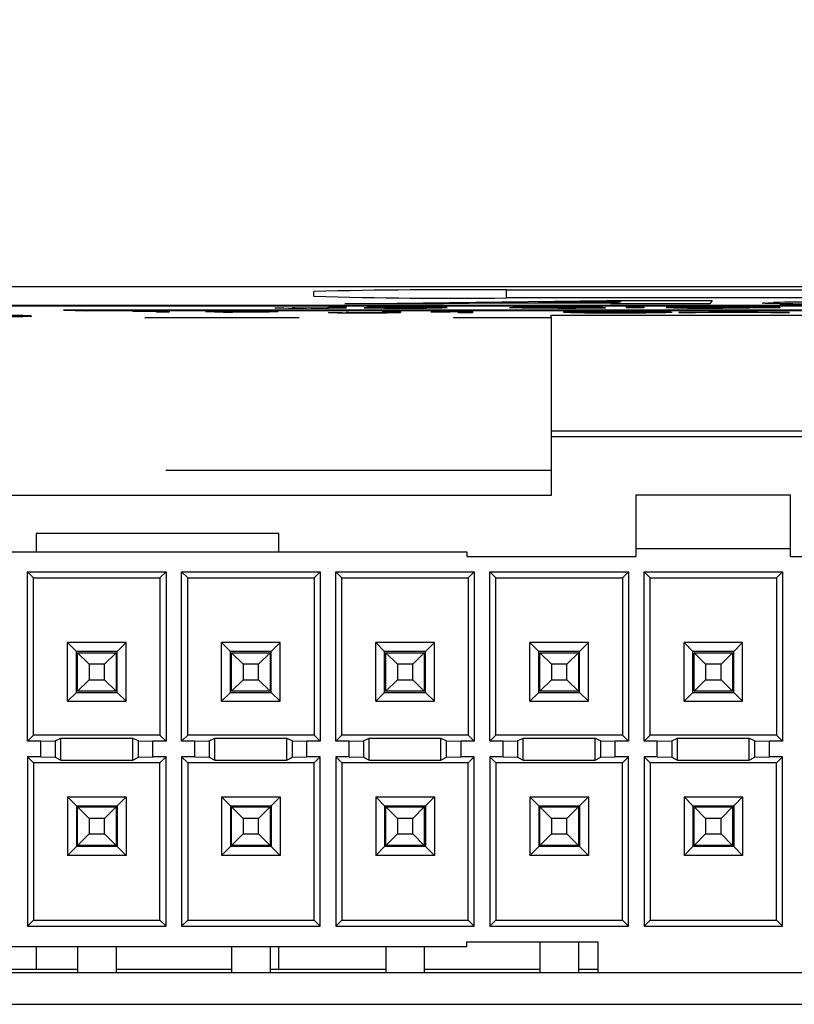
# Model space of a CAD drawing. Extents: x 0.4 to 16.6, y 0.1 to 10.9.
# Tile 5 of 22: x 2.9 to 3.4, y 3.9 to 4.5. Entities that reach past the tile are written whole.
import ezdxf

# ---------------------------------------------------------------- set-up
doc = ezdxf.new("R2010")
doc.units = 0
doc.header["$PDSIZE"] = -1
doc.linetypes.add('PHANTOM', pattern=[0.5, 0.25, -0.05, 0.05, -0.05, 0.05, -0.05])
doc.layers.get('0').update_dxf_attribs({"linetype": 'CONTINUOUS'})
doc.layers.get('DEFPOINTS').update_dxf_attribs({"linetype": 'CONTINUOUS'})
doc.styles.add('SLDTEXTSTYLE0', font='TXT', dxfattribs={"width": 0.75})
doc.dimstyles.new('SLDDIMSTYLE0', dxfattribs={"dimtxt": 0.12, "dimasz": 0.18, "dimexe": 0.12, "dimexo": 0.0625, "dimgap": 0.03, "dimtad": 0, "dimtih": 1, "dimtoh": 1, "dimdec": 3, "dimzin": 12, "dimtxsty": 'SLDTEXTSTYLE0', "dimsah": 1, "dimcen": 0.09, "dimclrd": 7, "dimclre": 7, "dimclrt": 7, "dimazin": 3, "dimtfac": 1, "dimtdec": 4, "dimtofl": 0, "dimtmove": 0, "dimatfit": 3, "dimtolj": 1, "dimtzin": 12})

# ---------------------------------------------------------------- blocks, each defined once
blk = doc.blocks.new('*D7')
at = {"color": 7}
for p, q in [((2.15039, 3.95896), (2.15039, 5.16569)), ((5.67339, 3.95896), (5.67339, 5.16569)), ((2.15039, 5.04569), (3.64994, 5.04569)), ((5.67339, 5.04569), (4.17384, 5.04569))]:
    blk.add_line(p, q, dxfattribs=at)
for points in [[(2.15039, 5.04569), (2.33039, 5.01444), (2.33039, 5.07694)], [(5.67339, 5.04569), (5.49339, 5.07694), (5.49339, 5.01444)]]:
    blk.add_solid(points, dxfattribs=at)
at = {"layer": 'DEFPOINTS', "color": 7}
for p in [(2.15039, 3.89896), (5.67339, 3.89896)]:
    blk.add_point(p, dxfattribs=at)
at = {"color": 7, "insert": (3.71244, 5.10984), "char_height": 0.12, "attachment_point": 1, "style": 'SLDTEXTSTYLE0'}
blk.add_mtext('3.523', dxfattribs=at)

msp = doc.modelspace()

# ---------------------------------------------------------------- linework, layer by layer
at = {"color": 7, "linetype": 'CONTINUOUS'}
for p, q in [((5.82464, 4.35376), (1.99964, 4.35376)), ((3.11214, 4.34766), (3.11214, 4.35071)), ((3.23714, 4.3518), (4.58714, 4.3518)), ((3.13214, 4.34278), (3.30228, 4.34499)), ((3.13214, 4.34278), (3.13214, 4.34268)), ((3.19618, 4.34278), (3.13214, 4.34278)), ((3.22908, 4.34323), (3.19618, 4.34278)), ((3.22908, 4.34313), (3.19618, 4.34268)), ((3.19618, 4.34278), (3.19618, 4.34268)), ((3.22908, 4.34323), (3.22908, 4.34313)), ((3.30673, 4.34323), (3.22908, 4.34323)), ((3.3063, 4.34313), (3.22908, 4.34313)), ((4.58714, 4.34657), (3.23714, 4.34657)), ((3.31158, 4.34435), (3.25758, 4.34362)), ((3.25758, 4.34362), (3.30873, 4.34362)), ((3.31116, 4.34424), (3.26498, 4.34362)), ((3.30228, 4.34499), (3.37057, 4.34499)), ((3.30483, 4.34278), (3.30673, 4.34323)), ((3.36892, 4.34278), (3.30483, 4.34278)), ((3.30483, 4.34278), (3.30483, 4.34268)), ((3.30873, 4.34362), (3.31158, 4.34435)), ((3.37057, 4.34499), (3.36892, 4.34278)), ((3.37057, 4.34489), (3.36892, 4.34268)), ((3.36892, 4.34278), (3.36892, 4.34268)), ((3.37057, 4.34499), (3.37057, 4.34489)), ((3.40301, 4.3433), (3.41032, 4.3436)), ((3.41437, 4.34294), (3.41437, 4.34284)), ((4.10464, 4.34165), (2.61464, 4.34165)), ((2.62964, 4.34152), (4.08964, 4.34152)), ((2.62964, 4.34142), (4.08964, 4.34142)), ((2.94964, 4.33855), (2.96464, 4.33832)), ((2.94964, 4.33855), (2.94964, 4.33855)), ((2.94964, 4.33855), (2.96464, 4.33832)), ((2.94964, 4.33855), (2.94964, 4.33855)), ((3.59964, 4.33859), (2.95464, 4.33859)), ((2.96464, 4.33832), (2.96464, 4.33842)), ((2.96464, 4.33832), (2.96464, 4.33832)), ((2.96964, 4.33846), (3.58464, 4.33846)), ((2.96964, 4.33836), (3.58464, 4.33836)), ((2.99462, 4.33797), (2.99462, 4.33803)), ((3.01004, 4.33797), (2.99462, 4.33797)), ((2.99462, 4.33797), (2.99462, 4.33787)), ((3.01004, 4.33787), (2.99462, 4.33787)), ((3.01004, 4.33755), (3.01004, 4.33797)), ((3.01821, 4.33755), (3.01004, 4.33755)), ((3.01004, 4.33755), (3.01004, 4.33745)), ((3.01821, 4.33745), (3.01004, 4.33745)), ((3.0121, 4.33814), (3.01821, 4.33814)), ((3.01821, 4.33814), (3.01821, 4.33755)), ((3.01821, 4.33755), (3.01821, 4.33745)), ((3.06533, 4.33754), (3.06533, 4.33744)), ((3.0654, 4.33807), (3.0654, 4.33797)), ((3.09812, 4.34038), (3.09812, 4.34037)), ((3.12171, 4.33732), (3.12171, 4.33722)), ((3.12197, 4.34041), (3.12197, 4.34087)), ((3.12197, 4.34087), (3.13338, 4.34087)), ((3.19618, 4.34268), (3.13214, 4.34268)), ((3.13312, 4.33733), (3.13312, 4.33732)), ((3.14479, 4.34034), (3.14479, 4.34024)), ((3.14479, 4.34034), (3.15516, 4.34034)), ((3.14509, 4.3371), (3.14509, 4.337)), ((3.14686, 4.34047), (3.1532, 4.34082)), ((3.15603, 4.34047), (3.14686, 4.34047)), ((3.14686, 4.34047), (3.14686, 4.34037)), ((3.15603, 4.34037), (3.14686, 4.34037)), ((3.1532, 4.34082), (3.19468, 4.34082)), ((3.15603, 4.34047), (3.15603, 4.34037)), ((3.15697, 4.33735), (3.15697, 4.33782)), ((3.15697, 4.33782), (3.16838, 4.33782)), ((3.16067, 4.34074), (3.15752, 4.34056)), ((3.16067, 4.34064), (3.15941, 4.34057)), ((3.19468, 4.34074), (3.16067, 4.34074)), ((3.16067, 4.34074), (3.16067, 4.34064)), ((3.19468, 4.34064), (3.16067, 4.34064)), ((3.16838, 4.33782), (3.16838, 4.33731)), ((3.16838, 4.33731), (3.16838, 4.33721)), ((3.17092, 4.34053), (3.17092, 4.34043)), ((3.17107, 4.34016), (3.17107, 4.34006)), ((3.18808, 4.33759), (3.18808, 4.33766)), ((3.20571, 4.33759), (3.18808, 4.33759)), ((3.18808, 4.33759), (3.18808, 4.33749)), ((3.20571, 4.33749), (3.18808, 4.33749)), ((3.19468, 4.34082), (3.19468, 4.34074)), ((3.19468, 4.34074), (3.19468, 4.34064)), ((3.19871, 4.34039), (3.19871, 4.34029)), ((3.20571, 4.33711), (3.20571, 4.33759)), ((3.21505, 4.33711), (3.20571, 4.33711)), ((3.20571, 4.33711), (3.20571, 4.33701)), ((3.21505, 4.33701), (3.20571, 4.33701)), ((3.20806, 4.33779), (3.21505, 4.33779)), ((3.21505, 4.33779), (3.21505, 4.33711)), ((3.21505, 4.33711), (3.21505, 4.33701)), ((3.23916, 4.3404), (3.25057, 4.3404)), ((3.26851, 4.34049), (3.26851, 4.34039)), ((3.26961, 4.34081), (3.26961, 4.34071)), ((3.27032, 4.34048), (3.27032, 4.34038)), ((3.27063, 4.34016), (3.27063, 4.34006)), ((3.27416, 4.33748), (3.27416, 4.33738)), ((3.29931, 4.34066), (3.2879, 4.34066)), ((3.2879, 4.34066), (3.2879, 4.34056)), ((3.29931, 4.34056), (3.2879, 4.34056)), ((3.29931, 4.34066), (3.29931, 4.34056)), ((3.36892, 4.34268), (3.30483, 4.34268)), ((3.31052, 4.3371), (3.31052, 4.337)), ((3.31064, 4.33775), (3.31064, 4.33765)), ((3.31487, 4.34087), (3.32627, 4.34087)), ((3.31487, 4.34016), (3.31487, 4.34087)), ((3.32627, 4.34016), (3.31487, 4.34016)), ((3.31487, 4.34016), (3.31487, 4.34006)), ((3.32627, 4.34006), (3.31487, 4.34006)), ((3.32627, 4.34087), (3.32627, 4.34016)), ((3.32627, 4.34016), (3.32627, 4.34006)), ((3.34364, 4.33761), (3.33224, 4.33761)), ((3.33224, 4.33761), (3.33224, 4.33751)), ((3.34364, 4.33751), (3.33224, 4.33751)), ((3.33327, 4.33737), (3.34468, 4.33737)), ((3.34364, 4.33761), (3.34364, 4.33751)), ((3.34468, 4.33737), (3.34468, 4.33727)), ((3.34883, 4.33711), (3.37835, 4.33782)), ((3.34883, 4.33711), (3.34883, 4.33701)), ((3.3598, 4.33711), (3.34883, 4.33711)), ((3.3598, 4.33701), (3.34883, 4.33701)), ((3.36837, 4.33732), (3.3598, 4.33711)), ((3.36837, 4.33722), (3.3598, 4.33701)), ((3.3598, 4.33711), (3.3598, 4.33701)), ((3.36837, 4.33732), (3.36837, 4.33722)), ((3.40004, 4.33732), (3.36837, 4.33732)), ((3.40004, 4.33722), (3.36837, 4.33722)), ((3.38437, 4.33771), (3.37176, 4.3374)), ((3.37176, 4.3374), (3.39681, 4.3374)), ((3.38437, 4.33761), (3.37577, 4.3374)), ((3.37751, 4.34016), (3.37751, 4.34006)), ((3.37835, 4.33782), (3.39043, 4.33782)), ((3.37876, 4.34046), (3.37876, 4.34054)), ((3.37876, 4.34054), (3.41443, 4.34054)), ((3.40406, 4.34046), (3.37876, 4.34046)), ((3.37876, 4.34046), (3.37876, 4.34036)), ((3.40196, 4.34036), (3.37876, 4.34036)), ((3.3798, 4.34081), (3.3798, 4.34071)), ((3.39681, 4.3374), (3.38437, 4.33771)), ((3.38437, 4.33771), (3.38437, 4.33761)), ((3.39285, 4.3374), (3.38437, 4.33761)), ((3.39043, 4.33782), (3.42039, 4.33711)), ((3.40004, 4.33732), (3.40004, 4.33722)), ((3.40854, 4.33711), (3.40004, 4.33732)), ((3.40854, 4.33701), (3.40004, 4.33722)), ((3.41339, 4.34065), (3.40198, 4.34065)), ((3.40198, 4.34065), (3.40198, 4.34055)), ((3.41339, 4.34055), (3.40198, 4.34055)), ((3.40406, 4.34045), (3.40406, 4.34046)), ((3.4072, 4.34016), (3.4047, 4.34026)), ((3.4047, 4.34026), (3.4047, 4.34016)), ((3.4072, 4.34006), (3.4047, 4.34016)), ((3.41443, 4.34016), (3.4072, 4.34016)), ((3.4072, 4.34016), (3.4072, 4.34006)), ((3.41443, 4.34006), (3.4072, 4.34006)), ((3.40854, 4.33711), (3.40854, 4.33701)), ((3.42039, 4.33711), (3.40854, 4.33711)), ((3.42039, 4.33701), (3.40854, 4.33701)), ((3.41339, 4.34065), (3.41339, 4.34055)), ((3.41443, 4.34054), (3.41443, 4.34016)), ((3.41443, 4.34016), (3.41443, 4.34006)), ((3.42039, 4.33711), (3.42039, 4.33701)), ((3.26614, 4.33535), (3.47614, 4.33535)), ((3.26614, 4.33381), (3.26614, 4.33535)), ((3.26614, 4.33381), (3.26614, 4.23469)), ((3.26614, 4.26035), (3.47614, 4.26035)), ((3.47614, 4.25646), (3.26614, 4.25646)), ((3.26614, 4.23469), (3.26614, 4.21842)), ((3.26614, 4.21842), (2.56714, 4.21842)), ((3.32129, 4.21896), (3.42129, 4.21896)), ((3.32129, 4.18396), (3.32129, 4.21896)), ((3.42129, 4.18396), (3.42129, 4.21896)), ((3.08948, 4.19371), (2.932, 4.19371)), ((2.932, 4.19371), (2.932, 4.18196)), ((3.08948, 4.18196), (3.08948, 4.19371)), ((3.32129, 4.17896), (3.32129, 4.18396)), ((3.32129, 4.18396), (3.42129, 4.18396)), ((3.42129, 4.17896), (3.42129, 4.18396)), ((2.61379, 4.18196), (3.21129, 4.18196)), ((3.21129, 4.18196), (3.21129, 4.17896)), ((3.21129, 4.17896), (3.32129, 4.17896)), ((3.42129, 4.17896), (3.53129, 4.17896)), ((2.92636, 4.16889), (3.01621, 4.16889)), ((2.92636, 4.05904), (2.92636, 4.16889)), ((2.92636, 4.16889), (2.93029, 4.16496)), ((2.93029, 4.06296), (2.93029, 4.16496)), ((2.93029, 4.16496), (3.01229, 4.16496)), ((3.01621, 4.16889), (3.01229, 4.16496)), ((3.01229, 4.16496), (3.01229, 4.06296)), ((3.01621, 4.16889), (3.01621, 4.05904)), ((3.02636, 4.16889), (3.11621, 4.16889)), ((3.02636, 4.05904), (3.02636, 4.16889)), ((3.02636, 4.16889), (3.03029, 4.16496)), ((3.03029, 4.06296), (3.03029, 4.16496)), ((3.03029, 4.16496), (3.11229, 4.16496)), ((3.11621, 4.16889), (3.11229, 4.16496)), ((3.11229, 4.16496), (3.11229, 4.06296)), ((3.11621, 4.16889), (3.11621, 4.05904)), ((3.12636, 4.16889), (3.21621, 4.16889)), ((3.12636, 4.05904), (3.12636, 4.16889)), ((3.12636, 4.16889), (3.13029, 4.16496)), ((3.13029, 4.06296), (3.13029, 4.16496)), ((3.13029, 4.16496), (3.21229, 4.16496)), ((3.21621, 4.16889), (3.21229, 4.16496)), ((3.21229, 4.16496), (3.21229, 4.06296)), ((3.21621, 4.16889), (3.21621, 4.05904)), ((3.22636, 4.16889), (3.31621, 4.16889)), ((3.22636, 4.05904), (3.22636, 4.16889)), ((3.22636, 4.16889), (3.23029, 4.16496)), ((3.23029, 4.06296), (3.23029, 4.16496)), ((3.23029, 4.16496), (3.31229, 4.16496)), ((3.31621, 4.16889), (3.31229, 4.16496)), ((3.31229, 4.16496), (3.31229, 4.06296)), ((3.31621, 4.16889), (3.31621, 4.05904)), ((3.32636, 4.16889), (3.41621, 4.16889)), ((3.32636, 4.05904), (3.32636, 4.16889)), ((3.32636, 4.16889), (3.33029, 4.16496)), ((3.33029, 4.06296), (3.33029, 4.16496)), ((3.33029, 4.16496), (3.41229, 4.16496)), ((3.41621, 4.16889), (3.41229, 4.16496)), ((3.41229, 4.16496), (3.41229, 4.06296)), ((3.41621, 4.16889), (3.41621, 4.05904)), ((2.95226, 4.08494), (2.95226, 4.12299)), ((2.95804, 4.11721), (2.95226, 4.12299)), ((2.99031, 4.12299), (2.95226, 4.12299)), ((2.99031, 4.12299), (2.98454, 4.11721)), ((2.99031, 4.08494), (2.99031, 4.12299)), ((3.05804, 4.11721), (3.05226, 4.12299)), ((3.09031, 4.12299), (3.05226, 4.12299)), ((3.05226, 4.08494), (3.05226, 4.12299)), ((3.09031, 4.12299), (3.08454, 4.11721)), ((3.09031, 4.08494), (3.09031, 4.12299)), ((3.15804, 4.11721), (3.15226, 4.12299)), ((3.19031, 4.12299), (3.15226, 4.12299)), ((3.15226, 4.08494), (3.15226, 4.12299)), ((3.19031, 4.12299), (3.18454, 4.11721)), ((3.19031, 4.08494), (3.19031, 4.12299)), ((3.25226, 4.08494), (3.25226, 4.12299)), ((3.25804, 4.11721), (3.25226, 4.12299)), ((3.29031, 4.12299), (3.25226, 4.12299)), ((3.29031, 4.12299), (3.28454, 4.11721)), ((3.29031, 4.08494), (3.29031, 4.12299)), ((3.35226, 4.08494), (3.35226, 4.12299)), ((3.35804, 4.11721), (3.35226, 4.12299)), ((3.39031, 4.12299), (3.35226, 4.12299)), ((3.39031, 4.12299), (3.38454, 4.11721)), ((3.39031, 4.08494), (3.39031, 4.12299)), ((2.95804, 4.09071), (2.95804, 4.11721)), ((2.98454, 4.11721), (2.95804, 4.11721)), ((2.95879, 4.11646), (2.98379, 4.11646)), ((2.95879, 4.09146), (2.95879, 4.11646)), ((2.96629, 4.10896), (2.95879, 4.11646)), ((2.97629, 4.10896), (2.98379, 4.11646)), ((2.98379, 4.11646), (2.98379, 4.09146)), ((2.98454, 4.09071), (2.98454, 4.11721)), ((3.08454, 4.11721), (3.05804, 4.11721)), ((3.05804, 4.09071), (3.05804, 4.11721)), ((3.05879, 4.09146), (3.05879, 4.11646)), ((3.06629, 4.10896), (3.05879, 4.11646)), ((3.05879, 4.11646), (3.08379, 4.11646)), ((3.07629, 4.10896), (3.08379, 4.11646)), ((3.08379, 4.11646), (3.08379, 4.09146)), ((3.08454, 4.09071), (3.08454, 4.11721)), ((3.18454, 4.11721), (3.15804, 4.11721)), ((3.15804, 4.09071), (3.15804, 4.11721)), ((3.15879, 4.09146), (3.15879, 4.11646)), ((3.16629, 4.10896), (3.15879, 4.11646)), ((3.15879, 4.11646), (3.18379, 4.11646)), ((3.17629, 4.10896), (3.18379, 4.11646)), ((3.18379, 4.11646), (3.18379, 4.09146)), ((3.18454, 4.09071), (3.18454, 4.11721)), ((3.25804, 4.09071), (3.25804, 4.11721)), ((3.28454, 4.11721), (3.25804, 4.11721)), ((3.25879, 4.11646), (3.28379, 4.11646)), ((3.25879, 4.09146), (3.25879, 4.11646)), ((3.26629, 4.10896), (3.25879, 4.11646)), ((3.27629, 4.10896), (3.28379, 4.11646)), ((3.28379, 4.11646), (3.28379, 4.09146)), ((3.28454, 4.09071), (3.28454, 4.11721)), ((3.35804, 4.09071), (3.35804, 4.11721)), ((3.38454, 4.11721), (3.35804, 4.11721)), ((3.35879, 4.11646), (3.38379, 4.11646)), ((3.35879, 4.09146), (3.35879, 4.11646)), ((3.36629, 4.10896), (3.35879, 4.11646)), ((3.37629, 4.10896), (3.38379, 4.11646)), ((3.38379, 4.11646), (3.38379, 4.09146)), ((3.38454, 4.09071), (3.38454, 4.11721)), ((2.97629, 4.10896), (2.96629, 4.10896)), ((2.96629, 4.10896), (2.96629, 4.09896)), ((2.97629, 4.09896), (2.97629, 4.10896)), ((3.06629, 4.10896), (3.06629, 4.09896)), ((3.07629, 4.10896), (3.06629, 4.10896)), ((3.07629, 4.09896), (3.07629, 4.10896)), ((3.16629, 4.10896), (3.16629, 4.09896)), ((3.17629, 4.10896), (3.16629, 4.10896)), ((3.17629, 4.09896), (3.17629, 4.10896)), ((3.26629, 4.10896), (3.26629, 4.09896)), ((3.27629, 4.10896), (3.26629, 4.10896)), ((3.27629, 4.09896), (3.27629, 4.10896)), ((3.37629, 4.10896), (3.36629, 4.10896)), ((3.36629, 4.10896), (3.36629, 4.09896)), ((3.37629, 4.09896), (3.37629, 4.10896)), ((2.95879, 4.09146), (2.96629, 4.09896)), ((2.96629, 4.09896), (2.97629, 4.09896)), ((2.98379, 4.09146), (2.97629, 4.09896)), ((3.05879, 4.09146), (3.06629, 4.09896)), ((3.06629, 4.09896), (3.07629, 4.09896)), ((3.08379, 4.09146), (3.07629, 4.09896)), ((3.15879, 4.09146), (3.16629, 4.09896)), ((3.16629, 4.09896), (3.17629, 4.09896)), ((3.18379, 4.09146), (3.17629, 4.09896)), ((3.25879, 4.09146), (3.26629, 4.09896)), ((3.26629, 4.09896), (3.27629, 4.09896)), ((3.28379, 4.09146), (3.27629, 4.09896)), ((3.35879, 4.09146), (3.36629, 4.09896)), ((3.36629, 4.09896), (3.37629, 4.09896)), ((3.38379, 4.09146), (3.37629, 4.09896)), ((2.95226, 4.08494), (2.95804, 4.09071)), ((2.95804, 4.09071), (2.98454, 4.09071)), ((2.98379, 4.09146), (2.95879, 4.09146)), ((2.98454, 4.09071), (2.99031, 4.08494)), ((3.05226, 4.08494), (3.05804, 4.09071)), ((3.05804, 4.09071), (3.08454, 4.09071)), ((3.08379, 4.09146), (3.05879, 4.09146)), ((3.08454, 4.09071), (3.09031, 4.08494)), ((3.15226, 4.08494), (3.15804, 4.09071)), ((3.15804, 4.09071), (3.18454, 4.09071)), ((3.18379, 4.09146), (3.15879, 4.09146)), ((3.18454, 4.09071), (3.19031, 4.08494)), ((3.25226, 4.08494), (3.25804, 4.09071)), ((3.25804, 4.09071), (3.28454, 4.09071)), ((3.28379, 4.09146), (3.25879, 4.09146)), ((3.28454, 4.09071), (3.29031, 4.08494)), ((3.35226, 4.08494), (3.35804, 4.09071)), ((3.35804, 4.09071), (3.38454, 4.09071)), ((3.38379, 4.09146), (3.35879, 4.09146)), ((3.38454, 4.09071), (3.39031, 4.08494)), ((2.95226, 4.08494), (2.99031, 4.08494)), ((3.05226, 4.08494), (3.09031, 4.08494)), ((3.15226, 4.08494), (3.19031, 4.08494)), ((3.25226, 4.08494), (3.29031, 4.08494)), ((3.35226, 4.08494), (3.39031, 4.08494)), ((2.92636, 4.05904), (2.93029, 4.06296)), ((3.01229, 4.06296), (2.93029, 4.06296)), ((3.01621, 4.05904), (3.01229, 4.06296)), ((3.02636, 4.05904), (3.03029, 4.06296)), ((3.11229, 4.06296), (3.03029, 4.06296)), ((3.11621, 4.05904), (3.11229, 4.06296)), ((3.12636, 4.05904), (3.13029, 4.06296)), ((3.21229, 4.06296), (3.13029, 4.06296)), ((3.21621, 4.05904), (3.21229, 4.06296)), ((3.22636, 4.05904), (3.23029, 4.06296)), ((3.31229, 4.06296), (3.23029, 4.06296)), ((3.31621, 4.05904), (3.31229, 4.06296)), ((3.32636, 4.05904), (3.33029, 4.06296)), ((3.41229, 4.06296), (3.33029, 4.06296)), ((3.41621, 4.05904), (3.41229, 4.06296)), ((2.93494, 4.05904), (2.92636, 4.05904)), ((2.93494, 4.05904), (2.94431, 4.0593)), ((2.93494, 4.04889), (2.93494, 4.05904)), ((2.94431, 4.0593), (2.94798, 4.06113)), ((2.94431, 4.0593), (2.94431, 4.04863)), ((2.94798, 4.06113), (2.9946, 4.06113)), ((2.94798, 4.0468), (2.94798, 4.06113)), ((2.9946, 4.06113), (2.99826, 4.0593)), ((2.9946, 4.0468), (2.9946, 4.06113)), ((2.99826, 4.0593), (3.00764, 4.05904)), ((2.99826, 4.04863), (2.99826, 4.0593)), ((3.00764, 4.04889), (3.00764, 4.05904)), ((3.01621, 4.05904), (3.00764, 4.05904)), ((3.03494, 4.05904), (3.02636, 4.05904)), ((3.03494, 4.05904), (3.04431, 4.0593)), ((3.03494, 4.04889), (3.03494, 4.05904)), ((3.04431, 4.0593), (3.04798, 4.06113)), ((3.04431, 4.0593), (3.04431, 4.04863)), ((3.04798, 4.06113), (3.0946, 4.06113)), ((3.04798, 4.0468), (3.04798, 4.06113)), ((3.0946, 4.06113), (3.09826, 4.0593)), ((3.0946, 4.0468), (3.0946, 4.06113)), ((3.09826, 4.0593), (3.10764, 4.05904)), ((3.09826, 4.04863), (3.09826, 4.0593)), ((3.10764, 4.04889), (3.10764, 4.05904)), ((3.11621, 4.05904), (3.10764, 4.05904)), ((3.13494, 4.05904), (3.12636, 4.05904)), ((3.13494, 4.05904), (3.14431, 4.0593)), ((3.13494, 4.04889), (3.13494, 4.05904)), ((3.14431, 4.0593), (3.14798, 4.06113)), ((3.14431, 4.0593), (3.14431, 4.04863)), ((3.14798, 4.06113), (3.1946, 4.06113)), ((3.14798, 4.0468), (3.14798, 4.06113)), ((3.1946, 4.06113), (3.19826, 4.0593)), ((3.1946, 4.0468), (3.1946, 4.06113)), ((3.19826, 4.0593), (3.20764, 4.05904)), ((3.19826, 4.04863), (3.19826, 4.0593)), ((3.20764, 4.04889), (3.20764, 4.05904)), ((3.21621, 4.05904), (3.20764, 4.05904)), ((3.23494, 4.05904), (3.22636, 4.05904)), ((3.23494, 4.05904), (3.24431, 4.0593)), ((3.23494, 4.04889), (3.23494, 4.05904)), ((3.24431, 4.0593), (3.24798, 4.06113)), ((3.24431, 4.0593), (3.24431, 4.04863)), ((3.24798, 4.06113), (3.2946, 4.06113)), ((3.24798, 4.0468), (3.24798, 4.06113)), ((3.2946, 4.06113), (3.29826, 4.0593)), ((3.2946, 4.0468), (3.2946, 4.06113)), ((3.29826, 4.0593), (3.30764, 4.05904)), ((3.29826, 4.04863), (3.29826, 4.0593)), ((3.30764, 4.04889), (3.30764, 4.05904)), ((3.31621, 4.05904), (3.30764, 4.05904)), ((3.33494, 4.05904), (3.32636, 4.05904)), ((3.33494, 4.05904), (3.34431, 4.0593)), ((3.33494, 4.04889), (3.33494, 4.05904)), ((3.34431, 4.0593), (3.34798, 4.06113)), ((3.34431, 4.0593), (3.34431, 4.04863)), ((3.34798, 4.06113), (3.3946, 4.06113)), ((3.34798, 4.0468), (3.34798, 4.06113)), ((3.3946, 4.06113), (3.39826, 4.0593)), ((3.3946, 4.0468), (3.3946, 4.06113)), ((3.39826, 4.0593), (3.40764, 4.05904)), ((3.39826, 4.04863), (3.39826, 4.0593)), ((3.40764, 4.04889), (3.40764, 4.05904)), ((3.41621, 4.05904), (3.40764, 4.05904)), ((2.92636, 4.04889), (2.92636, 3.93904)), ((2.93494, 4.04889), (2.92636, 4.04889)), ((2.92636, 4.04889), (2.93029, 4.04496)), ((3.01229, 4.04496), (2.93029, 4.04496)), ((2.93029, 4.04496), (2.93029, 3.94296)), ((2.93494, 4.04889), (2.94431, 4.04863)), ((2.94431, 4.04863), (2.94798, 4.0468)), ((2.94798, 4.0468), (2.9946, 4.0468)), ((2.9946, 4.0468), (2.99826, 4.04863)), ((2.99826, 4.04863), (3.00764, 4.04889)), ((3.01621, 4.04889), (3.00764, 4.04889)), ((3.01621, 4.04889), (3.01229, 4.04496)), ((3.01229, 3.94296), (3.01229, 4.04496)), ((3.01621, 3.93904), (3.01621, 4.04889)), ((3.02636, 4.04889), (3.02636, 3.93904)), ((3.03494, 4.04889), (3.02636, 4.04889)), ((3.02636, 4.04889), (3.03029, 4.04496)), ((3.11229, 4.04496), (3.03029, 4.04496)), ((3.03029, 4.04496), (3.03029, 3.94296)), ((3.03494, 4.04889), (3.04431, 4.04863)), ((3.04431, 4.04863), (3.04798, 4.0468)), ((3.04798, 4.0468), (3.0946, 4.0468)), ((3.0946, 4.0468), (3.09826, 4.04863)), ((3.09826, 4.04863), (3.10764, 4.04889)), ((3.11621, 4.04889), (3.10764, 4.04889)), ((3.11621, 4.04889), (3.11229, 4.04496)), ((3.11229, 3.94296), (3.11229, 4.04496)), ((3.11621, 3.93904), (3.11621, 4.04889)), ((3.12636, 4.04889), (3.12636, 3.93904)), ((3.13494, 4.04889), (3.12636, 4.04889)), ((3.12636, 4.04889), (3.13029, 4.04496)), ((3.21229, 4.04496), (3.13029, 4.04496)), ((3.13029, 4.04496), (3.13029, 3.94296)), ((3.13494, 4.04889), (3.14431, 4.04863)), ((3.14431, 4.04863), (3.14798, 4.0468)), ((3.14798, 4.0468), (3.1946, 4.0468)), ((3.1946, 4.0468), (3.19826, 4.04863)), ((3.19826, 4.04863), (3.20764, 4.04889)), ((3.21621, 4.04889), (3.20764, 4.04889)), ((3.21621, 4.04889), (3.21229, 4.04496)), ((3.21229, 3.94296), (3.21229, 4.04496)), ((3.21621, 3.93904), (3.21621, 4.04889)), ((3.22636, 4.04889), (3.22636, 3.93904)), ((3.23494, 4.04889), (3.22636, 4.04889)), ((3.22636, 4.04889), (3.23029, 4.04496)), ((3.23029, 4.04496), (3.23029, 3.94296)), ((3.31229, 4.04496), (3.23029, 4.04496)), ((3.23494, 4.04889), (3.24431, 4.04863)), ((3.24431, 4.04863), (3.24798, 4.0468)), ((3.24798, 4.0468), (3.2946, 4.0468)), ((3.2946, 4.0468), (3.29826, 4.04863)), ((3.29826, 4.04863), (3.30764, 4.04889)), ((3.31621, 4.04889), (3.30764, 4.04889)), ((3.31621, 4.04889), (3.31229, 4.04496)), ((3.31229, 3.94296), (3.31229, 4.04496)), ((3.31621, 3.93904), (3.31621, 4.04889)), ((3.32636, 4.04889), (3.32636, 3.93904)), ((3.33494, 4.04889), (3.32636, 4.04889)), ((3.32636, 4.04889), (3.33029, 4.04496)), ((3.33029, 4.04496), (3.33029, 3.94296)), ((3.41229, 4.04496), (3.33029, 4.04496)), ((3.33494, 4.04889), (3.34431, 4.04863)), ((3.34431, 4.04863), (3.34798, 4.0468)), ((3.34798, 4.0468), (3.3946, 4.0468)), ((3.3946, 4.0468), (3.39826, 4.04863)), ((3.39826, 4.04863), (3.40764, 4.04889)), ((3.41621, 4.04889), (3.40764, 4.04889)), ((3.41621, 4.04889), (3.41229, 4.04496)), ((3.41229, 3.94296), (3.41229, 4.04496)), ((3.41621, 3.93904), (3.41621, 4.04889)), ((2.95226, 4.02299), (2.95804, 4.01721)), ((2.95226, 4.02299), (2.95226, 3.98494)), ((2.95226, 4.02299), (2.99031, 4.02299)), ((2.95804, 4.01721), (2.95804, 3.99071)), ((2.95804, 4.01721), (2.98454, 4.01721)), ((2.98454, 4.01721), (2.99031, 4.02299)), ((2.98454, 4.01721), (2.98454, 3.99071)), ((2.99031, 4.02299), (2.99031, 3.98494)), ((3.05226, 4.02299), (3.05804, 4.01721)), ((3.05226, 4.02299), (3.05226, 3.98494)), ((3.05226, 4.02299), (3.09031, 4.02299)), ((3.05804, 4.01721), (3.05804, 3.99071)), ((3.05804, 4.01721), (3.08454, 4.01721)), ((3.08454, 4.01721), (3.09031, 4.02299)), ((3.08454, 4.01721), (3.08454, 3.99071)), ((3.09031, 4.02299), (3.09031, 3.98494)), ((3.15226, 4.02299), (3.15804, 4.01721)), ((3.15226, 4.02299), (3.15226, 3.98494)), ((3.15226, 4.02299), (3.19031, 4.02299)), ((3.15804, 4.01721), (3.15804, 3.99071)), ((3.15804, 4.01721), (3.18454, 4.01721)), ((3.18454, 4.01721), (3.19031, 4.02299)), ((3.18454, 4.01721), (3.18454, 3.99071)), ((3.19031, 4.02299), (3.19031, 3.98494)), ((3.25226, 4.02299), (3.25804, 4.01721)), ((3.25226, 4.02299), (3.25226, 3.98494)), ((3.25226, 4.02299), (3.29031, 4.02299)), ((3.25804, 4.01721), (3.25804, 3.99071)), ((3.25804, 4.01721), (3.28454, 4.01721)), ((3.28454, 4.01721), (3.29031, 4.02299)), ((3.28454, 4.01721), (3.28454, 3.99071)), ((3.29031, 4.02299), (3.29031, 3.98494)), ((3.35226, 4.02299), (3.35804, 4.01721)), ((3.35226, 4.02299), (3.35226, 3.98494)), ((3.35226, 4.02299), (3.39031, 4.02299)), ((3.35804, 4.01721), (3.35804, 3.99071)), ((3.35804, 4.01721), (3.38454, 4.01721)), ((3.38454, 4.01721), (3.39031, 4.02299)), ((3.38454, 4.01721), (3.38454, 3.99071)), ((3.39031, 4.02299), (3.39031, 3.98494)), ((2.95879, 4.01646), (2.98379, 4.01646)), ((2.95879, 3.99146), (2.95879, 4.01646)), ((2.96629, 4.00896), (2.95879, 4.01646)), ((2.97629, 4.00896), (2.98379, 4.01646)), ((2.98379, 4.01646), (2.98379, 3.99146)), ((3.05879, 4.01646), (3.08379, 4.01646)), ((3.05879, 3.99146), (3.05879, 4.01646)), ((3.06629, 4.00896), (3.05879, 4.01646)), ((3.07629, 4.00896), (3.08379, 4.01646)), ((3.08379, 4.01646), (3.08379, 3.99146)), ((3.15879, 3.99146), (3.15879, 4.01646)), ((3.16629, 4.00896), (3.15879, 4.01646)), ((3.15879, 4.01646), (3.18379, 4.01646)), ((3.17629, 4.00896), (3.18379, 4.01646)), ((3.18379, 4.01646), (3.18379, 3.99146)), ((3.25879, 3.99146), (3.25879, 4.01646)), ((3.26629, 4.00896), (3.25879, 4.01646)), ((3.25879, 4.01646), (3.28379, 4.01646)), ((3.27629, 4.00896), (3.28379, 4.01646)), ((3.28379, 4.01646), (3.28379, 3.99146)), ((3.35879, 3.99146), (3.35879, 4.01646)), ((3.36629, 4.00896), (3.35879, 4.01646)), ((3.35879, 4.01646), (3.38379, 4.01646)), ((3.37629, 4.00896), (3.38379, 4.01646)), ((3.38379, 4.01646), (3.38379, 3.99146)), ((2.97629, 4.00896), (2.96629, 4.00896)), ((2.96629, 4.00896), (2.96629, 3.99896)), ((2.97629, 3.99896), (2.97629, 4.00896)), ((3.07629, 4.00896), (3.06629, 4.00896)), ((3.06629, 4.00896), (3.06629, 3.99896)), ((3.07629, 3.99896), (3.07629, 4.00896)), ((3.16629, 4.00896), (3.16629, 3.99896)), ((3.17629, 4.00896), (3.16629, 4.00896)), ((3.17629, 3.99896), (3.17629, 4.00896)), ((3.26629, 4.00896), (3.26629, 3.99896)), ((3.27629, 4.00896), (3.26629, 4.00896)), ((3.27629, 3.99896), (3.27629, 4.00896)), ((3.37629, 4.00896), (3.36629, 4.00896)), ((3.36629, 4.00896), (3.36629, 3.99896)), ((3.37629, 3.99896), (3.37629, 4.00896)), ((2.95879, 3.99146), (2.96629, 3.99896)), ((2.96629, 3.99896), (2.97629, 3.99896)), ((2.98379, 3.99146), (2.97629, 3.99896)), ((3.05879, 3.99146), (3.06629, 3.99896)), ((3.06629, 3.99896), (3.07629, 3.99896)), ((3.08379, 3.99146), (3.07629, 3.99896)), ((3.15879, 3.99146), (3.16629, 3.99896)), ((3.16629, 3.99896), (3.17629, 3.99896)), ((3.18379, 3.99146), (3.17629, 3.99896)), ((3.25879, 3.99146), (3.26629, 3.99896)), ((3.26629, 3.99896), (3.27629, 3.99896)), ((3.28379, 3.99146), (3.27629, 3.99896)), ((3.35879, 3.99146), (3.36629, 3.99896)), ((3.36629, 3.99896), (3.37629, 3.99896)), ((3.38379, 3.99146), (3.37629, 3.99896)), ((2.95804, 3.99071), (2.95226, 3.98494)), ((2.98454, 3.99071), (2.95804, 3.99071)), ((2.98379, 3.99146), (2.95879, 3.99146)), ((2.99031, 3.98494), (2.98454, 3.99071)), ((3.05804, 3.99071), (3.05226, 3.98494)), ((3.08454, 3.99071), (3.05804, 3.99071)), ((3.08379, 3.99146), (3.05879, 3.99146)), ((3.09031, 3.98494), (3.08454, 3.99071)), ((3.15804, 3.99071), (3.15226, 3.98494)), ((3.18454, 3.99071), (3.15804, 3.99071)), ((3.18379, 3.99146), (3.15879, 3.99146)), ((3.19031, 3.98494), (3.18454, 3.99071)), ((3.25804, 3.99071), (3.25226, 3.98494)), ((3.28454, 3.99071), (3.25804, 3.99071)), ((3.28379, 3.99146), (3.25879, 3.99146)), ((3.29031, 3.98494), (3.28454, 3.99071)), ((3.35804, 3.99071), (3.35226, 3.98494)), ((3.38454, 3.99071), (3.35804, 3.99071)), ((3.38379, 3.99146), (3.35879, 3.99146)), ((3.39031, 3.98494), (3.38454, 3.99071)), ((2.99031, 3.98494), (2.95226, 3.98494)), ((3.09031, 3.98494), (3.05226, 3.98494)), ((3.19031, 3.98494), (3.15226, 3.98494)), ((3.29031, 3.98494), (3.25226, 3.98494)), ((3.39031, 3.98494), (3.35226, 3.98494)), ((2.92636, 3.93904), (2.93029, 3.94296)), ((2.93029, 3.94296), (3.01229, 3.94296)), ((3.01621, 3.93904), (3.01229, 3.94296)), ((3.02636, 3.93904), (3.03029, 3.94296)), ((3.03029, 3.94296), (3.11229, 3.94296)), ((3.11621, 3.93904), (3.11229, 3.94296)), ((3.12636, 3.93904), (3.13029, 3.94296)), ((3.13029, 3.94296), (3.21229, 3.94296)), ((3.21621, 3.93904), (3.21229, 3.94296)), ((3.22636, 3.93904), (3.23029, 3.94296)), ((3.23029, 3.94296), (3.31229, 3.94296)), ((3.31621, 3.93904), (3.31229, 3.94296)), ((3.32636, 3.93904), (3.33029, 3.94296)), ((3.33029, 3.94296), (3.41229, 3.94296)), ((3.41621, 3.93904), (3.41229, 3.94296)), ((2.92636, 3.93904), (3.01621, 3.93904)), ((3.02636, 3.93904), (3.11621, 3.93904)), ((3.12636, 3.93904), (3.21621, 3.93904)), ((3.22636, 3.93904), (3.31621, 3.93904)), ((3.32636, 3.93904), (3.41621, 3.93904)), ((3.21129, 3.92896), (3.29629, 3.92896)), ((3.21129, 3.92596), (3.21129, 3.92896)), ((3.25879, 3.92896), (3.25879, 3.90896)), ((3.28379, 3.92896), (3.28379, 3.90896)), ((3.29629, 3.92896), (3.29629, 3.90896)), ((2.61379, 3.92596), (3.21129, 3.92596)), ((2.932, 3.92596), (2.932, 3.91096)), ((2.95879, 3.92596), (2.95879, 3.90896)), ((2.98379, 3.92596), (2.98379, 3.90896)), ((3.05879, 3.92596), (3.05879, 3.90896)), ((3.08379, 3.92596), (3.08379, 3.90896)), ((3.08948, 3.91096), (3.08948, 3.92596)), ((3.15879, 3.92596), (3.15879, 3.90896)), ((3.18379, 3.92596), (3.18379, 3.90896)), ((2.61379, 3.90896), (3.29629, 3.90896)), ((2.95879, 3.91096), (2.88379, 3.91096)), ((3.05879, 3.91096), (2.98379, 3.91096)), ((3.15879, 3.91096), (3.08379, 3.91096)), ((3.25879, 3.91096), (3.18379, 3.91096)), ((3.29629, 3.91096), (3.28379, 3.91096)), ((3.29629, 3.90896), (3.44629, 3.90896)), ((2.56714, 3.88842), (4.17714, 3.88842))]:
    msp.add_line(p, q, dxfattribs=at)
at = {"color": 7, "linetype": 'PHANTOM'}
for p, q in [((3.23714, 4.34657), (3.23714, 4.3518)), ((2.96964, 4.33846), (2.96964, 4.33836)), ((2.45253, 4.33381), (3.26614, 4.33381)), ((3.26614, 4.23469), (2.45253, 4.23469))]:
    msp.add_line(p, q, dxfattribs=at)
at = {"color": 7, "linetype": 'CONTINUOUS', "flags": 128}
for points in [[(3.41437, 4.34294), (3.4049, 4.34311), (3.40362, 4.34324)], [(3.41437, 4.34284), (3.4049, 4.34301), (3.40362, 4.34314)], [(2.95464, 4.33859), (2.95366, 4.33859), (2.95272, 4.33859), (2.95186, 4.33859), (2.9511, 4.33858), (2.95048, 4.33857), (2.95002, 4.33857), (2.94973, 4.33856), (2.94964, 4.33855)], [(2.96464, 4.33842), (2.96473, 4.33843), (2.96502, 4.33844), (2.96548, 4.33844), (2.9661, 4.33845), (2.96686, 4.33846), (2.96772, 4.33846), (2.96866, 4.33846), (2.96964, 4.33846)], [(2.96464, 4.33832), (2.96473, 4.33833), (2.96502, 4.33834), (2.96548, 4.33834), (2.9661, 4.33835), (2.96686, 4.33836), (2.96772, 4.33836), (2.96866, 4.33836), (2.96964, 4.33836)], [(3.12072, 4.34029), (3.12189, 4.34035), (3.12197, 4.34041)], [(3.15572, 4.33724), (3.15689, 4.3373), (3.15697, 4.33735)], [(3.17092, 4.34053), (3.16176, 4.34051), (3.15603, 4.34047)], [(3.17092, 4.34043), (3.16176, 4.34041), (3.15603, 4.34037)], [(3.15752, 4.34056), (3.16541, 4.3406), (3.17243, 4.34061)], [(3.27032, 4.34048), (3.26931, 4.34048), (3.26851, 4.34049)], [(3.27032, 4.34038), (3.26931, 4.34038), (3.26851, 4.34039)], [(3.27178, 4.34057), (3.27422, 4.34057), (3.27614, 4.34056)], [(3.27614, 4.34056), (3.27679, 4.34056), (3.27729, 4.34056)], [(3.27729, 4.34056), (3.28739, 4.34054), (3.29471, 4.3405)], [(3.29471, 4.3405), (3.30014, 4.34044), (3.30138, 4.34037)], [(3.4047, 4.34026), (3.39088, 4.34017), (3.37751, 4.34016)], [(3.4047, 4.34016), (3.39088, 4.34007), (3.37751, 4.34006)], [(2.86664, 4.33438), (2.88424, 4.3344), (2.90043, 4.33447), (2.91387, 4.33457), (2.92349, 4.3347), (2.9285, 4.33485), (2.9285, 4.33501), (2.92349, 4.33515), (2.91387, 4.33529), (2.90043, 4.33539), (2.88424, 4.33545), (2.86664, 4.33547), (2.84903, 4.33545), (2.83285, 4.33539), (2.8194, 4.33529), (2.80978, 4.33515), (2.80477, 4.33501), (2.80477, 4.33485), (2.80978, 4.3347), (2.8194, 4.33457), (2.83285, 4.33447), (2.84903, 4.3344), (2.86664, 4.33438)], [(2.86664, 4.33428), (2.88424, 4.3343), (2.90043, 4.33437), (2.91387, 4.33447), (2.92349, 4.3346), (2.9285, 4.33475), (2.92914, 4.33483)]]:
    msp.add_lwpolyline(points, dxfattribs=at)
at = {"color": 7, "linetype": 'CONTINUOUS'}
for centre, radius, start, end in [((3.20589, 0.77009), 3.58185, 89.50015, 91.49985), ((3.20204, 7.48694), 3.14057, 268.35965, 270.64035), ((3.48045, 0.84958), 3.49473, 90.19553, 91.14975), ((3.47113, 11.63802), 7.2953, 269.554262, 270.086334), ((3.47113, 11.63792), 7.2953, 269.554262, 270.086334), ((2.99974, 4.90891), 0.57091, 269.48602, 271.24065), ((3.05892, 3.92002), 0.41816, 89.12258, 92.34628), ((3.05727, 4.6277), 0.29027, 266.94626, 271.59091), ((3.06085, 4.16678), 0.17135, 88.48013, 93.33707), ((3.06214, 4.59166), 0.25407, 267.45876, 270.73379), ((3.06093, 4.15134), 0.18668, 88.62703, 92.86736), ((3.07342, 4.04449), 0.29376, 86.96136, 91.57858), ((3.07176, 4.76297), 0.42548, 269.13336, 272.32071), ((3.06868, 4.08718), 0.25091, 87.43325, 90.74954), ((3.06858, 4.05242), 0.28557, 87.86675, 90.63937), ((3.06997, 4.50832), 0.17078, 268.46708, 273.34036), ((3.10189, 4.72057), 0.3806, 267.71399, 271.23477), ((3.10628, 4.53463), 0.19443, 267.59349, 271.13262), ((3.11679, 4.88508), 0.54507, 269.29547, 271.74346), ((3.1122, 4.9803), 0.64007, 269.81465, 270.76332), ((3.13689, 4.71761), 0.3806, 267.71399, 271.23477), ((3.13689, 4.71751), 0.3806, 267.71399, 271.23477), ((3.14128, 4.53158), 0.19443, 267.59349, 271.13262), ((3.16404, 5.18792), 0.8478, 268.69874, 270.47514), ((3.16404, 5.18782), 0.8478, 268.69874, 270.47514), ((3.15179, 4.88213), 0.54507, 269.29547, 271.74346), ((3.15179, 4.88203), 0.54507, 269.29547, 271.74346), ((3.1472, 4.97725), 0.64007, 269.81465, 270.76332), ((3.16772, 5.02687), 0.68664, 268.95145, 270.25769), ((3.17619, 4.7513), 0.4111, 269.25032, 271.69419), ((3.17525, 3.81413), 0.52641, 88.57474, 90.47088), ((3.17472, 3.60385), 0.73658, 89.01893, 90.29517), ((3.17772, 5.18917), 0.84905, 269.55103, 271.4167), ((3.17772, 5.18907), 0.84905, 269.55103, 271.4167), ((3.18056, 3.73933), 0.60134, 88.27023, 90.77481), ((3.19394, 4.9901), 0.65246, 269.48602, 271.24065), ((3.26091, 5.11561), 0.77552, 268.39253, 270.7177), ((3.26366, 3.23808), 1.10282, 89.65476, 91.16517), ((3.25979, 5.03074), 0.69031, 268.45992, 270.72371), ((3.25979, 5.03064), 0.69031, 268.45992, 270.72371), ((3.26586, 4.9878), 0.64758, 268.64654, 270.42446), ((3.2647, 3.7987), 0.54213, 89.48115, 91.27432), ((3.26546, 4.85531), 0.51478, 268.57336, 270.70355), ((3.26567, 3.41701), 0.92371, 89.75598, 90.68832), ((3.27397, 3.73854), 0.60228, 88.67493, 90.41544), ((3.27397, 3.73844), 0.60228, 88.67493, 90.41544), ((3.2793, 3.63507), 0.70587, 88.37577, 90.73041), ((3.27662, 3.7647), 0.57582, 88.67125, 90.6272), ((3.26957, 2.11258), 2.2278, 89.52228, 89.98079), ((3.27776, 5.50468), 1.16455, 269.64931, 271.16257), ((3.27776, 5.50458), 1.16455, 269.64931, 271.16257), ((3.27634, 4.95396), 0.61375, 269.46999, 271.27328), ((3.30168, 3.40406), 0.93383, 89.4069, 91.68891), ((3.29812, 4.89385), 0.55688, 267.53429, 271.27637), ((3.29812, 4.89375), 0.55688, 267.53429, 271.27637), ((3.30439, 3.78684), 0.55095, 89.35014, 91.95748), ((3.30391, 4.84767), 0.51054, 267.94089, 270.76556), ((3.30448, 3.7565), 0.58118, 89.39339, 91.77918), ((3.31823, 5.51623), 1.17916, 269.62544, 271.28534), ((3.31823, 5.51613), 1.17916, 269.62544, 271.28534), ((3.31492, 3.36547), 0.97229, 88.97945, 90.25238), ((3.31492, 3.36537), 0.97229, 88.97945, 90.25238), ((3.31732, 4.89223), 0.55509, 269.31967, 271.6465), ((3.31996, 3.26152), 1.07635, 88.73899, 90.45822), ((3.36993, 3.32783), 1.01311, 89.42186, 91.64809), ((3.36568, 4.99626), 0.65621, 267.82633, 271.03295), ((3.36568, 4.99616), 0.65621, 267.82633, 271.03295), ((3.37026, 3.92753), 0.41339, 88.67812, 92.50385), ((3.37167, 4.90701), 0.56683, 268.03173, 270.7528), ((3.3702, 3.94142), 0.3994, 88.6226, 92.44833), ((3.38703, 4.86319), 0.52301, 269.13347, 271.86585), ((3.38421, 3.37797), 0.96284, 88.94257, 90.26271), ((3.38421, 3.37787), 0.96284, 88.94257, 90.26271), ((3.38892, 3.2319), 1.10902, 88.73578, 90.45293)]:
    msp.add_arc(centre, radius, start, end, dxfattribs=at)

# ---------------------------------------------------------------- dimensions: what is measured, and where the dimension line sits
at = {"color": 7}
dim = msp.add_linear_dim(base=(5.67339, 5.04569), p1=(2.15039, 3.89896), p2=(5.67339, 3.89896), dimstyle='SLDDIMSTYLE0', dxfattribs=at)
dim.commit()
dim.dimension.update_dxf_attribs({"geometry": '*D7', "text_midpoint": (3.91189, 5.04569), "dimtype": 160})

doc.saveas('drawing.dxf')
